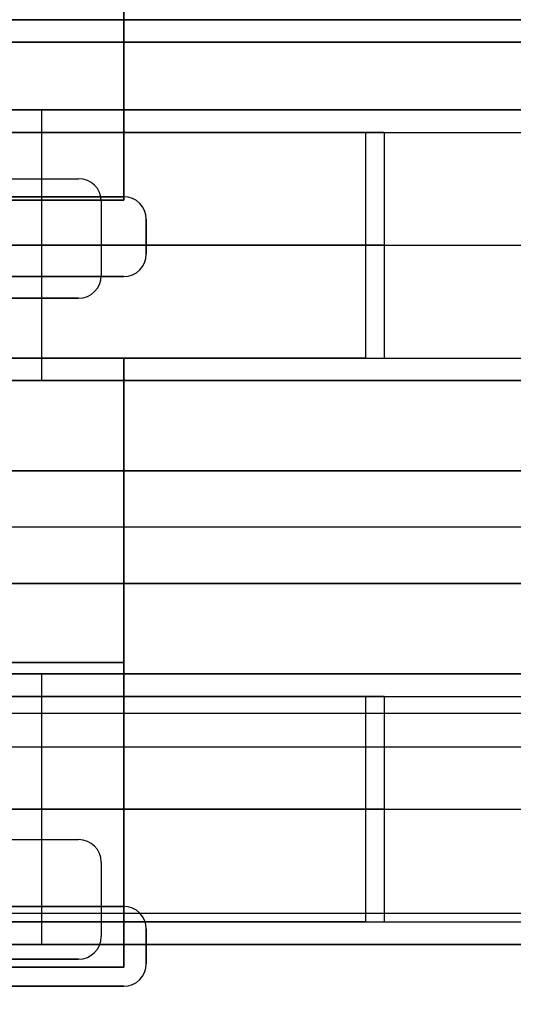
# Model space of a CAD drawing. Extents: x -64 to 57, y 4 to 161.
# Tile 17 of 256: x -56.74 to -54.55, y 33.29 to 37.66. Entities that reach past the tile are written whole.
import ezdxf

# ---------------------------------------------------------------- set-up
doc = ezdxf.new("R2010")
doc.units = 0
doc.layers.add('DEFAULT', color=7, linetype='CONTINUOUS')

msp = doc.modelspace()

# ---------------------------------------------------------------- linework, layer by layer
at = {"layer": 'DEFAULT', "color": 254}
for p, q in [((-56.2771, 38.4565, 44.5166), (-56.2771, 36.8565, 44.5166)), ((-56.2771, 36.8565, 47.3166), (-56.2771, 38.4565, 47.3166)), ((-56.2771, 36.8565, 45.3916), (-56.2771, 38.4565, 45.3916)), ((-56.2771, 36.8565, 46.4416), (-56.2771, 38.4565, 46.4416)), ((-56.2771, 38.4565, 44.9541), (-56.2771, 36.8565, 44.9541)), ((-56.2771, 38.4565, 46.8791), (-56.2771, 36.8565, 46.8791)), ((-56.2771, 37.6565, 45.3916), (-62.6771, 37.6565, 45.3916)), ((-56.2771, 37.6565, 46.4416), (-62.6771, 37.6565, 46.4416)), ((-54.3571, 37.6565, 50.2166), (-62.5771, 37.6565, 50.2166)), ((-62.5771, 37.6565, 52.0166), (-54.3571, 37.6565, 52.0166)), ((-54.3571, 37.6565, 41.7666), (-62.4771, 37.6565, 41.7666)), ((-62.4771, 37.6565, 43.5666), (-54.3571, 37.6565, 43.5666)), ((-57.4471, 37.6565, 38.0966), (-46.4771, 37.6565, 38.0966)), ((-57.4471, 37.6565, 38.7966), (-54.3571, 37.6565, 38.7966)), ((-54.3571, 37.6565, 44.5166), (-56.2771, 37.6565, 44.5166)), ((-56.2771, 37.6565, 47.3166), (-54.3571, 37.6565, 47.3166)), ((-56.2771, 37.6565, 45.3916), (-56.2771, 37.6565, 44.5166)), ((-56.2771, 37.6565, 46.4416), (-56.2771, 37.6565, 47.3166)), ((-62.5771, 37.5565, 44.5166), (-52.3771, 37.5565, 44.5166)), ((-62.5771, 37.5565, 44.2166), (-52.3771, 37.5565, 44.2166)), ((-52.3771, 37.5565, 47.3166), (-62.5771, 37.5565, 47.3166)), ((-52.3771, 37.5565, 47.6166), (-62.5771, 37.5565, 47.6166)), ((-54.3571, 37.2565, 51.4966), (-61.3421, 37.2565, 51.4966)), ((-61.3421, 37.2565, 50.2166), (-54.3571, 37.2565, 50.2166)), ((-54.3571, 37.2565, 42.9966), (-61.3421, 37.2565, 42.9966)), ((-61.3421, 37.2565, 41.7666), (-54.3571, 37.2565, 41.7666)), ((-51.9421, 37.2565, 50.2466), (-61.3421, 37.2565, 50.2466)), ((-56.6421, 37.2565, 50.2166), (-56.6421, 37.2565, 51.4966)), ((-56.6421, 37.2565, 41.7666), (-56.6421, 37.2565, 42.9966)), ((-56.6421, 37.2565, 42.9966), (-56.6421, 36.0565, 42.9966)), ((-55.2049, 37.1565, 42.8227), (-59.2338, 37.1565, 41.4196)), ((-59.2338, 37.1565, 49.9196), (-55.2049, 37.1565, 51.3227)), ((-55.1227, 37.1565, 42.5866), (-59.1516, 37.1565, 41.1835)), ((-59.1516, 37.1565, 49.6835), (-55.1227, 37.1565, 51.0866)), ((-55.2049, 37.1565, 42.8227), (-55.2049, 36.1565, 42.8227)), ((-55.2049, 37.1565, 51.3227), (-55.2049, 36.1565, 51.3227)), ((-55.1227, 37.1565, 42.5866), (-55.1227, 36.1565, 42.5866)), ((-55.1227, 37.1565, 51.0866), (-55.1227, 36.1565, 51.0866)), ((-56.2771, 36.8565, 44.5166), (-62.6771, 36.8565, 44.5166)), ((-62.6771, 36.8565, 47.3166), (-56.2771, 36.8565, 47.3166)), ((-56.2771, 36.8565, 45.3916), (-62.6771, 36.8565, 45.3916)), ((-56.2771, 36.8565, 46.4416), (-62.6771, 36.8565, 46.4416)), ((-56.2771, 36.8565, 44.9541), (-62.6771, 36.8565, 44.9541)), ((-56.2771, 36.8565, 46.8791), (-62.6771, 36.8565, 46.8791)), ((-56.2771, 36.8715, 44.5166), (-57.8771, 36.8715, 44.5166)), ((-57.8771, 36.8715, 44.2166), (-56.2771, 36.8715, 44.2166)), ((-57.8771, 36.8715, 47.3166), (-56.2771, 36.8715, 47.3166)), ((-57.8771, 36.8715, 47.6166), (-56.2771, 36.8715, 47.6166)), ((-57.8771, 36.8715, 44.3666), (-56.2771, 36.8715, 44.3666)), ((-57.8771, 36.8715, 47.4666), (-56.2771, 36.8715, 47.4666)), ((-56.2771, 36.8715, 44.2166), (-56.2771, 36.8715, 44.5166)), ((-56.2771, 36.8715, 47.3166), (-56.2771, 36.8715, 47.6166)), ((-56.2771, 36.8565, 44.5166), (-56.2771, 36.8565, 45.3916)), ((-56.2771, 36.8565, 47.3166), (-56.2771, 36.8565, 46.4416)), ((-56.1771, 36.6176, 44.5166), (-56.1771, 36.7715, 44.5166)), ((-56.1771, 36.7715, 44.5166), (-56.1771, 36.7715, 44.2166)), ((-56.1771, 36.7715, 44.2166), (-56.1771, 36.6176, 44.2166)), ((-56.1771, 36.7715, 47.3166), (-56.1771, 36.6176, 47.3166)), ((-56.1771, 36.7715, 47.6166), (-56.1771, 36.6176, 47.6166)), ((-56.1771, 36.7715, 47.6166), (-56.1771, 36.7715, 47.3166)), ((-56.1771, 36.7715, 44.3666), (-56.1771, 36.6176, 44.3666)), ((-56.1771, 36.7715, 47.4666), (-56.1771, 36.6176, 47.4666)), ((-56.1771, 36.6945, 44.5166), (-56.1771, 36.6945, 44.2166)), ((-56.1771, 36.6945, 47.6166), (-56.1771, 36.6945, 47.3166)), ((-61.3421, 36.6565, 42.9966), (-51.9421, 36.6565, 42.9966)), ((-59.2338, 36.6565, 41.4196), (-55.2049, 36.6565, 42.8227)), ((-59.2338, 36.6565, 49.9196), (-55.2049, 36.6565, 51.3227)), ((-55.1227, 36.6565, 42.5866), (-59.1516, 36.6565, 41.1835)), ((-55.1227, 36.6565, 51.0866), (-59.1516, 36.6565, 49.6835)), ((-56.1771, 36.6176, 44.2166), (-56.1771, 36.6176, 44.5166)), ((-56.1771, 36.6176, 47.3166), (-56.1771, 36.6176, 47.6166)), ((-57.8771, 36.5176, 44.5166), (-56.2771, 36.5176, 44.5166)), ((-56.2771, 36.5176, 44.2166), (-57.8771, 36.5176, 44.2166)), ((-56.2771, 36.5176, 47.3166), (-57.8771, 36.5176, 47.3166)), ((-56.2771, 36.5176, 47.6166), (-57.8771, 36.5176, 47.6166)), ((-57.8771, 36.5176, 44.3666), (-56.2771, 36.5176, 44.3666)), ((-57.8771, 36.5176, 47.4666), (-56.2771, 36.5176, 47.4666)), ((-56.2771, 36.5176, 44.5166), (-56.2771, 36.5176, 44.2166)), ((-56.2771, 36.5176, 47.6166), (-56.2771, 36.5176, 47.3166)), ((-62.6771, 36.1565, 44.5166), (-56.2771, 36.1565, 44.5166)), ((-56.2771, 36.1565, 47.3166), (-62.6771, 36.1565, 47.3166)), ((-62.6771, 36.1565, 45.3916), (-56.2771, 36.1565, 45.3916)), ((-56.2771, 36.1565, 46.4416), (-62.6771, 36.1565, 46.4416)), ((-56.2771, 36.1565, 44.9541), (-62.6771, 36.1565, 44.9541)), ((-56.2771, 36.1565, 46.8791), (-62.6771, 36.1565, 46.8791)), ((-59.2338, 36.1565, 41.4196), (-55.2049, 36.1565, 42.8227)), ((-55.2049, 36.1565, 51.3227), (-59.2338, 36.1565, 49.9196)), ((-59.1516, 36.1565, 41.1835), (-55.1227, 36.1565, 42.5866)), ((-59.1516, 36.1565, 49.6835), (-55.1227, 36.1565, 51.0866)), ((-56.2771, 36.1565, 44.5166), (-56.2771, 33.4565, 44.5166)), ((-56.2771, 33.4565, 47.3166), (-56.2771, 36.1565, 47.3166)), ((-56.2771, 36.1565, 45.3916), (-56.2771, 36.1565, 44.5166)), ((-56.2771, 33.4565, 45.3916), (-56.2771, 36.1565, 45.3916)), ((-56.2771, 36.1565, 47.3166), (-56.2771, 36.1565, 46.4416)), ((-56.2771, 36.1565, 46.4416), (-56.2771, 33.4565, 46.4416)), ((-56.2771, 36.1565, 44.9541), (-56.2771, 33.4565, 44.9541)), ((-56.2771, 36.1565, 46.8791), (-56.2771, 33.4565, 46.8791)), ((-61.3421, 36.0565, 51.4966), (-54.3571, 36.0565, 51.4966)), ((-54.3571, 36.0565, 50.2166), (-61.3421, 36.0565, 50.2166)), ((-54.3571, 36.0565, 41.7666), (-61.3421, 36.0565, 41.7666)), ((-61.3421, 36.0565, 42.9966), (-54.3571, 36.0565, 42.9966)), ((-51.9421, 36.0565, 50.2466), (-61.3421, 36.0565, 50.2466)), ((-56.6421, 36.0565, 51.4966), (-56.6421, 36.0565, 50.2166)), ((-56.6421, 36.0565, 42.9966), (-56.6421, 36.0565, 41.7666)), ((-46.4771, 35.6565, 38.0966), (-59.2471, 35.6565, 38.0966)), ((-46.4771, 35.6565, 37.6966), (-59.2471, 35.6565, 37.6966)), ((-54.3571, 35.6565, 38.7966), (-59.2471, 35.6565, 38.7966)), ((-59.2471, 35.6565, 38.5966), (-54.3571, 35.6565, 38.5966)), ((-46.4771, 35.6565, 37.8966), (-59.2471, 35.6565, 37.8966)), ((-54.3571, 35.6565, 38.6966), (-59.2471, 35.6565, 38.6966)), ((-46.4771, 35.4065, 37.6966), (-59.2471, 35.4065, 37.6966)), ((-59.2471, 35.1565, 38.0966), (-46.4771, 35.1565, 38.0966)), ((-59.2471, 35.1565, 37.6966), (-46.4771, 35.1565, 37.6966)), ((-46.4771, 35.1565, 37.8966), (-59.2471, 35.1565, 37.8966)), ((-56.2771, 34.8065, 45.3916), (-62.6771, 34.8065, 45.3916)), ((-62.6771, 34.8065, 46.4416), (-56.2771, 34.8065, 46.4416)), ((-56.2771, 34.8065, 45.3916), (-56.2771, 34.8065, 44.5166)), ((-56.2771, 34.8065, 47.3166), (-56.2771, 34.8065, 46.4416)), ((-54.3571, 34.7565, 51.4966), (-61.3421, 34.7565, 51.4966)), ((-61.3421, 34.7565, 50.2166), (-54.3571, 34.7565, 50.2166)), ((-54.3571, 34.7565, 42.9966), (-61.3421, 34.7565, 42.9966)), ((-61.3421, 34.7565, 41.7666), (-54.3571, 34.7565, 41.7666)), ((-51.9421, 34.7565, 50.2466), (-61.3421, 34.7565, 50.2466)), ((-56.6421, 34.7565, 50.2166), (-56.6421, 34.7565, 51.4966)), ((-56.6421, 34.7565, 41.7666), (-56.6421, 34.7565, 42.9966)), ((-56.6421, 34.7565, 42.9966), (-56.6421, 33.5565, 42.9966)), ((-59.2338, 34.6565, 49.9196), (-55.2049, 34.6565, 51.3227)), ((-55.2049, 34.6565, 42.8227), (-59.2338, 34.6565, 41.4196)), ((-59.1516, 34.6565, 49.6835), (-55.1227, 34.6565, 51.0866)), ((-55.1227, 34.6565, 42.5866), (-59.1516, 34.6565, 41.1835)), ((-55.2049, 34.6565, 51.3227), (-55.2049, 33.6565, 51.3227)), ((-55.2049, 34.6565, 42.8227), (-55.2049, 33.6565, 42.8227)), ((-55.1227, 34.6565, 51.0866), (-55.1227, 33.6565, 51.0866)), ((-55.1227, 34.6565, 42.5866), (-55.1227, 33.6565, 42.5866)), ((-54.3571, 34.4315, 38.5966), (-59.2471, 34.4315, 38.5966)), ((-61.3421, 34.1565, 42.9966), (-51.9421, 34.1565, 42.9966)), ((-59.2338, 34.1565, 49.9196), (-55.2049, 34.1565, 51.3227)), ((-59.2338, 34.1565, 41.4196), (-55.2049, 34.1565, 42.8227)), ((-55.1227, 34.1565, 51.0866), (-59.1516, 34.1565, 49.6835)), ((-55.1227, 34.1565, 42.5866), (-59.1516, 34.1565, 41.1835)), ((-56.2771, 33.7254, 44.5166), (-57.8771, 33.7254, 44.5166)), ((-57.8771, 33.7254, 44.2166), (-56.2771, 33.7254, 44.2166)), ((-57.8771, 33.7254, 47.3166), (-56.2771, 33.7254, 47.3166)), ((-57.8771, 33.7254, 47.6166), (-56.2771, 33.7254, 47.6166)), ((-57.8771, 33.7254, 44.3666), (-56.2771, 33.7254, 44.3666)), ((-57.8771, 33.7254, 47.4666), (-56.2771, 33.7254, 47.4666)), ((-56.2771, 33.7254, 44.2166), (-56.2771, 33.7254, 44.5166)), ((-56.2771, 33.7254, 47.3166), (-56.2771, 33.7254, 47.6166)), ((-59.2471, 33.6951, 38.0966), (-47.6921, 33.6951, 38.0966)), ((-55.2049, 33.6565, 51.3227), (-59.2338, 33.6565, 49.9196)), ((-59.2338, 33.6565, 41.4196), (-55.2049, 33.6565, 42.8227)), ((-59.1516, 33.6565, 49.6835), (-55.1227, 33.6565, 51.0866)), ((-59.1516, 33.6565, 41.1835), (-55.1227, 33.6565, 42.5866)), ((-56.1771, 33.4715, 44.5166), (-56.1771, 33.6254, 44.5166)), ((-56.1771, 33.6254, 44.5166), (-56.1771, 33.6254, 44.2166)), ((-56.1771, 33.6254, 44.2166), (-56.1771, 33.4715, 44.2166)), ((-56.1771, 33.6254, 47.3166), (-56.1771, 33.4715, 47.3166)), ((-56.1771, 33.6254, 47.6166), (-56.1771, 33.4715, 47.6166)), ((-56.1771, 33.6254, 47.6166), (-56.1771, 33.6254, 47.3166)), ((-56.1771, 33.6254, 44.3666), (-56.1771, 33.4715, 44.3666)), ((-56.1771, 33.6254, 47.4666), (-56.1771, 33.4715, 47.4666)), ((-61.3421, 33.5565, 51.4966), (-54.3571, 33.5565, 51.4966)), ((-54.3571, 33.5565, 50.2166), (-61.3421, 33.5565, 50.2166)), ((-54.3571, 33.5565, 41.7666), (-61.3421, 33.5565, 41.7666)), ((-61.3421, 33.5565, 42.9966), (-54.3571, 33.5565, 42.9966)), ((-51.9421, 33.5565, 50.2466), (-61.3421, 33.5565, 50.2466)), ((-56.6421, 33.5565, 51.4966), (-56.6421, 33.5565, 50.2166)), ((-56.6421, 33.5565, 42.9966), (-56.6421, 33.5565, 41.7666)), ((-56.1771, 33.5484, 44.5166), (-56.1771, 33.5484, 44.2166)), ((-56.1771, 33.5484, 47.6166), (-56.1771, 33.5484, 47.3166)), ((-56.2771, 33.4565, 44.5166), (-62.6771, 33.4565, 44.5166)), ((-62.6771, 33.4565, 47.3166), (-56.2771, 33.4565, 47.3166)), ((-56.2771, 33.4565, 45.3916), (-62.6771, 33.4565, 45.3916)), ((-62.6771, 33.4565, 46.4416), (-56.2771, 33.4565, 46.4416)), ((-56.2771, 33.4565, 44.9541), (-62.6771, 33.4565, 44.9541)), ((-56.2771, 33.4565, 46.8791), (-62.6771, 33.4565, 46.8791)), ((-56.2771, 33.4565, 44.5166), (-56.2771, 33.4565, 45.3916)), ((-56.2771, 33.4565, 46.4416), (-56.2771, 33.4565, 47.3166)), ((-56.1771, 33.4715, 44.2166), (-56.1771, 33.4715, 44.5166)), ((-56.1771, 33.4715, 47.3166), (-56.1771, 33.4715, 47.6166)), ((-57.8771, 33.3715, 44.5166), (-56.2771, 33.3715, 44.5166)), ((-56.2771, 33.3715, 44.2166), (-57.8771, 33.3715, 44.2166)), ((-56.2771, 33.3715, 47.3166), (-57.8771, 33.3715, 47.3166)), ((-56.2771, 33.3715, 47.6166), (-57.8771, 33.3715, 47.6166)), ((-57.8771, 33.3715, 44.3666), (-56.2771, 33.3715, 44.3666)), ((-57.8771, 33.3715, 47.4666), (-56.2771, 33.3715, 47.4666)), ((-56.2771, 33.3715, 44.5166), (-56.2771, 33.3715, 44.2166)), ((-56.2771, 33.3715, 47.6166), (-56.2771, 33.3715, 47.3166))]:
    msp.add_line(p, q, dxfattribs=at)
at = {"layer": 'DEFAULT'}
for p, q in [((-62.8721, 37.6565, 38.7916), (-54.2771, 37.6565, 38.7966)), ((-54.2771, 37.6565, 39.0966), (-62.8671, 37.6565, 39.0966)), ((-54.2771, 37.6565, 38.7966), (-62.8671, 37.6564, 38.7966)), ((-54.2771, 37.6565, 39.0966), (-62.8671, 37.6565, 39.0966)), ((-62.8671, 37.6565, 39.0966), (-54.2771, 37.6565, 39.0966)), ((-62.8671, 37.6564, 38.7966), (-54.2771, 37.6565, 38.7966)), ((-54.2771, 37.6565, 39.0966), (-62.8671, 37.6565, 39.0966)), ((-62.8671, 37.6564, 38.7966), (-54.2771, 37.6565, 38.7966)), ((-62.8671, 37.6565, 53.0366), (-48.7271, 37.6565, 53.0366)), ((-62.8671, 37.6565, 52.7366), (-48.7271, 37.6565, 52.7366)), ((-58.1617, 36.9515, 53.0366), (-56.4771, 36.9515, 53.0366)), ((-58.1617, 36.9515, 52.7366), (-56.4771, 36.9515, 52.7366)), ((-58.1617, 36.9515, 52.8866), (-56.4771, 36.9515, 52.8866)), ((-56.4771, 36.9515, 52.7366), (-56.4771, 36.9515, 53.0366)), ((-56.3771, 36.8515, 53.0366), (-56.3771, 36.5215, 53.0366)), ((-56.3771, 36.8515, 52.7366), (-56.3771, 36.5215, 52.7366)), ((-56.3771, 36.8515, 53.0366), (-56.3771, 36.8515, 52.7366)), ((-56.3771, 36.8515, 52.8866), (-56.3771, 36.5215, 52.8866)), ((-56.3771, 36.6865, 53.0366), (-56.3771, 36.6865, 52.7366)), ((-56.3771, 36.5215, 52.7366), (-56.3771, 36.5215, 53.0366)), ((-56.4771, 36.4215, 53.0366), (-58.2719, 36.4215, 53.0366)), ((-56.4771, 36.4215, 52.7366), (-58.2719, 36.4215, 52.7366)), ((-58.2719, 36.4215, 52.8866), (-56.4771, 36.4215, 52.8866)), ((-56.4771, 36.4215, 53.0366), (-56.4771, 36.4215, 52.7366)), ((-62.8671, 34.5815, 39.0966), (-54.2771, 34.5815, 39.0966)), ((-62.8671, 34.5815, 38.7966), (-54.2771, 34.5815, 38.7966)), ((-58.2719, 34.0215, 53.0366), (-56.4771, 34.0215, 53.0366)), ((-58.2719, 34.0215, 52.7366), (-56.4771, 34.0215, 52.7366)), ((-58.2719, 34.0215, 52.8866), (-56.4771, 34.0215, 52.8866)), ((-56.4771, 34.0215, 53.0366), (-56.4771, 34.0215, 52.7366)), ((-56.3771, 33.9215, 53.0366), (-56.3771, 33.5915, 53.0366)), ((-56.3771, 33.9215, 52.7366), (-56.3771, 33.5915, 52.7366)), ((-56.3771, 33.9215, 53.0366), (-56.3771, 33.9215, 52.7366)), ((-56.3771, 33.9215, 52.8866), (-56.3771, 33.5915, 52.8866)), ((-56.3771, 33.7565, 53.0366), (-56.3771, 33.7565, 52.7366)), ((-56.3771, 33.5915, 52.7366), (-56.3771, 33.5915, 53.0366)), ((-56.4771, 33.4915, 53.0366), (-58.1617, 33.4915, 53.0366)), ((-56.4771, 33.4915, 52.7366), (-58.1617, 33.4915, 52.7366)), ((-58.1617, 33.4915, 52.8866), (-56.4771, 33.4915, 52.8866)), ((-56.4771, 33.4915, 53.0366), (-56.4771, 33.4915, 52.7366))]:
    msp.add_line(p, q, dxfattribs=at)
at = {"layer": 'DEFAULT', "color": 1, "extrusion": (0.026177, -5.2664e-15, 0.999657)}
msp.add_arc((83.1488, -2118.5656, 30.1222), 2177.1597, 90.3056479, 91.9301712, dxfattribs=at)
at = {"layer": 'DEFAULT', "color": 1, "extrusion": (-0.026177, -7.7076e-15, 0.999657)}
msp.add_arc((-83.1488, 2121.1093, 67.0195), 2177.1597, 270.3056479, 271.9301871, dxfattribs=at)
at = {"layer": 'DEFAULT', "color": 254, "extrusion": (-1.19249e-08, 1, -1.40008e-16)}
msp.add_arc((54.1771, 39.8716, 37.1565), 3.125, 70.7982, 92.2007, dxfattribs=at)
at = {"layer": 'DEFAULT', "color": 254, "extrusion": (-1.19249e-08, 1, 7.82849e-16)}
msp.add_arc((54.1771, 48.3716, 37.1565), 3.125, 70.7982, 92.2007, dxfattribs=at)
at = {"layer": 'DEFAULT', "color": 254, "extrusion": (-1.19249e-08, 1, 5.92588e-16)}
msp.add_arc((54.1771, 39.8716, 37.1565), 2.875, 70.7982, 90, dxfattribs=at)
at = {"layer": 'DEFAULT', "color": 254, "extrusion": (-1.19249e-08, 1, 5.14464e-16)}
msp.add_arc((54.1771, 48.3716, 37.1565), 2.875, 70.7982, 90, dxfattribs=at)
at = {"layer": 'DEFAULT'}
for centre, start, end in [((-56.4771, 36.8515, 53.0366), 0, 90), ((-56.4771, 36.8515, 52.7366), 0, 90), ((-56.4771, 36.8515, 52.8866), 0, 90), ((-56.4771, 36.5215, 53.0366), 270, 0), ((-56.4771, 36.5215, 52.7366), 270, 0), ((-56.4771, 36.5215, 52.8866), 270, 0), ((-56.4771, 33.9215, 53.0366), 0, 90), ((-56.4771, 33.9215, 52.7366), 0, 90), ((-56.4771, 33.9215, 52.8866), 0, 90), ((-56.4771, 33.5915, 53.0366), 270, 0), ((-56.4771, 33.5915, 52.7366), 270, 0), ((-56.4771, 33.5915, 52.8866), 270, 0)]:
    msp.add_arc(centre, 0.1, start, end, dxfattribs=at)
at = {"layer": 'DEFAULT', "color": 254}
for centre, start, end in [((-56.2771, 36.7715, 44.5166), 0, 90), ((-56.2771, 36.7715, 44.2166), 0, 90), ((-56.2771, 36.7715, 47.3166), 0, 90), ((-56.2771, 36.7715, 47.6166), 0, 90), ((-56.2771, 36.7715, 44.3666), 0, 90), ((-56.2771, 36.7715, 47.4666), 0, 90), ((-56.2771, 36.6176, 44.2166), 270, 0), ((-56.2771, 36.6176, 44.5166), 270, 0), ((-56.2771, 36.6176, 47.6166), 270, 0), ((-56.2771, 36.6176, 47.3166), 270, 0), ((-56.2771, 36.6176, 44.3666), 270, 0), ((-56.2771, 36.6176, 47.4666), 270, 0), ((-56.2771, 33.6254, 44.2166), 0, 90), ((-56.2771, 33.6254, 44.5166), 0, 90), ((-56.2771, 33.6254, 47.6166), 0, 90), ((-56.2771, 33.6254, 47.3166), 0, 90), ((-56.2771, 33.6254, 44.3666), 0, 90), ((-56.2771, 33.6254, 47.4666), 0, 90), ((-56.2771, 33.4715, 44.5166), 270, 0), ((-56.2771, 33.4715, 44.2166), 270, 0), ((-56.2771, 33.4715, 47.3166), 270, 0), ((-56.2771, 33.4715, 47.6166), 270, 0), ((-56.2771, 33.4715, 44.3666), 270, 0), ((-56.2771, 33.4715, 47.4666), 270, 0)]:
    msp.add_arc(centre, 0.1, start, end, dxfattribs=at)
at = {"layer": 'DEFAULT', "color": 254, "extrusion": (-1.19249e-08, 1, 0)}
for centre, radius in [((54.1771, 39.8716, 36.6565), 3.125), ((54.1771, 48.3716, 36.6565), 3.125), ((54.1771, 39.8716, 36.6565), 2.875), ((54.1771, 48.3716, 36.6565), 2.875), ((54.1771, 48.3716, 34.1565), 3.125), ((54.1771, 39.8716, 34.1565), 3.125), ((54.1771, 48.3716, 34.1565), 2.875), ((54.1771, 39.8716, 34.1565), 2.875)]:
    msp.add_arc(centre, radius, 70.7982, 90, dxfattribs=at)
at = {"layer": 'DEFAULT', "color": 254, "extrusion": (-1.19249e-08, 1, -1.18626e-15)}
msp.add_arc((54.1771, 39.8716, 36.1565), 3.125, 70.7982, 92.2007, dxfattribs=at)
at = {"layer": 'DEFAULT', "color": 254, "extrusion": (-1.19249e-08, 1, -2.57865e-16)}
for radius, end in [(3.125, 92.2007), (2.875, 90)]:
    msp.add_arc((54.1771, 48.3716, 36.1565), radius, 70.7982, end, dxfattribs=at)
at = {"layer": 'DEFAULT', "color": 254, "extrusion": (-1.19249e-08, 1, -1.79741e-16)}
msp.add_arc((54.1771, 39.8716, 36.1565), 2.875, 70.7982, 90, dxfattribs=at)
at = {"layer": 'DEFAULT', "color": 254, "extrusion": (-1.19249e-08, 1, 7.83094e-16)}
msp.add_arc((54.1771, 48.3716, 34.6565), 3.125, 70.7982, 92.2007, dxfattribs=at)
at = {"layer": 'DEFAULT', "color": 254, "extrusion": (-1.19249e-08, 1, -1.66815e-16)}
msp.add_arc((54.1771, 39.8716, 34.6565), 3.125, 70.7982, 92.2007, dxfattribs=at)
at = {"layer": 'DEFAULT', "color": 254, "extrusion": (-1.19249e-08, 1, 5.14709e-16)}
msp.add_arc((54.1771, 48.3716, 34.6565), 2.875, 70.7982, 90, dxfattribs=at)
at = {"layer": 'DEFAULT', "color": 254, "extrusion": (-1.19249e-08, 1, 5.65782e-16)}
msp.add_arc((54.1771, 39.8716, 34.6565), 2.875, 70.7982, 90, dxfattribs=at)
at = {"layer": 'DEFAULT', "color": 254, "extrusion": (-1.19249e-08, 1, -2.5762e-16)}
for radius, end in [(3.125, 92.2007), (2.875, 90)]:
    msp.add_arc((54.1771, 48.3716, 33.6565), radius, 70.7982, end, dxfattribs=at)
at = {"layer": 'DEFAULT', "color": 254, "extrusion": (-1.19249e-08, 1, -1.21307e-15)}
msp.add_arc((54.1771, 39.8716, 33.6565), 3.125, 70.7982, 92.2007, dxfattribs=at)
at = {"layer": 'DEFAULT', "color": 254, "extrusion": (-1.19249e-08, 1, -2.06547e-16)}
msp.add_arc((54.1771, 39.8716, 33.6565), 2.875, 70.7982, 90, dxfattribs=at)

doc.saveas('drawing.dxf')
